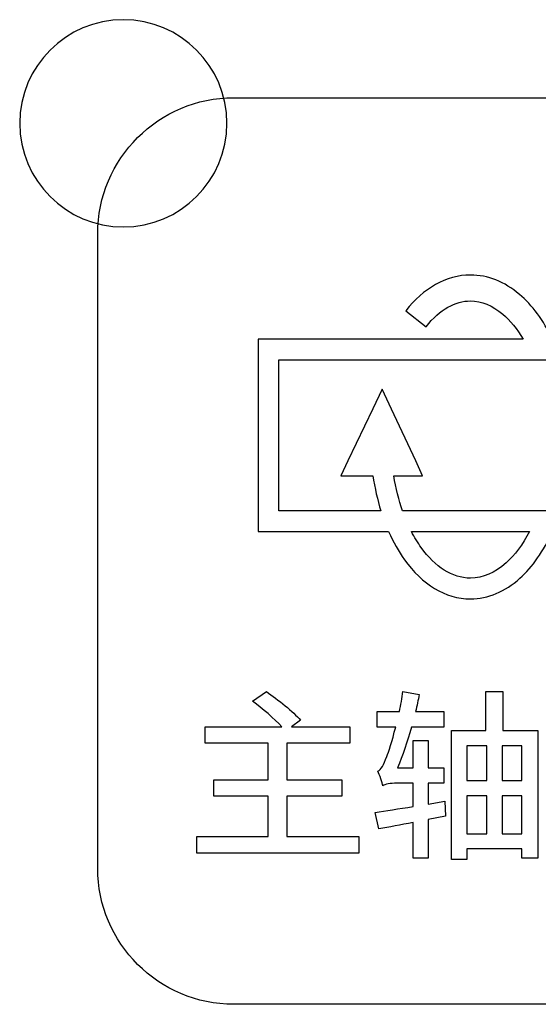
# Model space of a CAD drawing. Header units: millimetres. Extents: x 7180 to 8943, y -2677 to -1782.
# Tile 30 of 101: x 7378 to 7388, y -2343 to -2324. Entities that reach past the tile are written whole.
import ezdxf

# ---------------------------------------------------------------- set-up
doc = ezdxf.new("R2010")
doc.units = ezdxf.units.MM
doc.header["$LTSCALE"] = 3

msp = doc.modelspace()

# ---------------------------------------------------------------- linework, layer by layer
at = {"linetype": 'Continuous', "lineweight": 30}
for points, knots in [([(7379.841, -2323.959), (7380.945, -2323.959), (7381.841, -2324.854), (7381.841, -2325.959), (7381.841, -2325.959), (7381.841, -2327.063), (7380.945, -2327.959), (7379.841, -2327.959), (7379.841, -2327.959), (7378.736, -2327.959), (7377.841, -2327.063), (7377.841, -2325.959), (7377.841, -2325.959), (7377.841, -2324.854), (7378.736, -2323.959), (7379.841, -2323.959)], [0, 0, 0, 0, 0.2, 0.2, 0.2, 0.2, 0.4, 0.4, 0.4, 0.4, 0.6, 0.6, 0.6, 0.6, 1, 1, 1, 1]), ([(7379.841, -2323.959), (7380.945, -2323.959), (7381.841, -2324.854), (7381.841, -2325.959), (7381.841, -2325.959), (7381.841, -2327.063), (7380.945, -2327.959), (7379.841, -2327.959), (7379.841, -2327.959), (7378.736, -2327.959), (7377.841, -2327.063), (7377.841, -2325.959), (7377.841, -2325.959), (7377.841, -2324.854), (7378.736, -2323.959), (7379.841, -2323.959)], [0, 0, 0, 0, 0.2, 0.2, 0.2, 0.2, 0.4, 0.4, 0.4, 0.4, 0.6, 0.6, 0.6, 0.6, 1, 1, 1, 1]), ([(7381.971, -2342.964), (7381.971, -2342.964), (7394.221, -2342.964), (7394.221, -2342.964), (7394.221, -2342.964), (7395.665, -2342.964), (7396.846, -2341.782), (7396.846, -2340.339), (7396.846, -2340.339), (7396.846, -2340.339), (7396.846, -2328.089), (7396.846, -2328.089), (7396.846, -2328.089), (7396.846, -2326.645), (7395.665, -2325.464), (7394.221, -2325.464), (7394.221, -2325.464), (7394.221, -2325.464), (7381.971, -2325.464), (7381.971, -2325.464), (7381.971, -2325.464), (7380.527, -2325.464), (7379.346, -2326.645), (7379.346, -2328.089), (7379.346, -2328.089), (7379.346, -2328.089), (7379.346, -2340.339), (7379.346, -2340.339), (7379.346, -2340.339), (7379.346, -2341.782), (7380.527, -2342.964), (7381.971, -2342.964)], [0, 0, 0, 0, 0.111111, 0.111111, 0.111111, 0.111111, 0.222222, 0.222222, 0.222222, 0.222222, 0.333333, 0.333333, 0.333333, 0.333333, 0.444444, 0.444444, 0.444444, 0.444444, 0.555556, 0.555556, 0.555556, 0.555556, 0.666667, 0.666667, 0.666667, 0.666667, 0.777778, 0.777778, 0.777778, 0.777778, 1, 1, 1, 1]), ([(7381.971, -2342.964), (7381.971, -2342.964), (7394.221, -2342.964), (7394.221, -2342.964), (7394.221, -2342.964), (7395.665, -2342.964), (7396.846, -2341.782), (7396.846, -2340.339), (7396.846, -2340.339), (7396.846, -2340.339), (7396.846, -2328.089), (7396.846, -2328.089), (7396.846, -2328.089), (7396.846, -2326.645), (7395.665, -2325.464), (7394.221, -2325.464), (7394.221, -2325.464), (7394.221, -2325.464), (7381.971, -2325.464), (7381.971, -2325.464), (7381.971, -2325.464), (7380.527, -2325.464), (7379.346, -2326.645), (7379.346, -2328.089), (7379.346, -2328.089), (7379.346, -2328.089), (7379.346, -2340.339), (7379.346, -2340.339), (7379.346, -2340.339), (7379.346, -2341.782), (7380.527, -2342.964), (7381.971, -2342.964)], [0, 0, 0, 0, 0.111111, 0.111111, 0.111111, 0.111111, 0.222222, 0.222222, 0.222222, 0.222222, 0.333333, 0.333333, 0.333333, 0.333333, 0.444444, 0.444444, 0.444444, 0.444444, 0.555556, 0.555556, 0.555556, 0.555556, 0.666667, 0.666667, 0.666667, 0.666667, 0.777778, 0.777778, 0.777778, 0.777778, 1, 1, 1, 1]), ([(7388.121, -2333.839), (7387.955, -2334.215), (7387.74, -2334.522), (7387.496, -2334.741), (7387.496, -2334.741), (7387.496, -2334.741), (7387.495, -2334.741), (7387.495, -2334.741), (7387.495, -2334.741), (7387.209, -2334.998), (7386.882, -2335.138), (7386.541, -2335.138), (7386.541, -2335.138), (7386.054, -2335.138), (7385.609, -2334.857), (7385.268, -2334.382), (7385.268, -2334.382), (7385.154, -2334.223), (7385.051, -2334.04), (7384.962, -2333.839), (7384.962, -2333.839), (7384.962, -2333.839), (7382.642, -2333.839), (7382.642, -2333.839), (7382.642, -2333.839), (7382.642, -2333.839), (7382.442, -2333.84), (7382.442, -2333.84), (7382.442, -2333.84), (7382.442, -2333.84), (7382.442, -2333.64), (7382.442, -2333.64), (7382.442, -2333.64), (7382.442, -2333.64), (7382.442, -2330.322), (7382.442, -2330.322), (7382.442, -2330.322), (7382.442, -2330.322), (7382.442, -2330.123), (7382.442, -2330.123), (7382.442, -2330.123), (7382.442, -2330.123), (7382.642, -2330.123), (7382.642, -2330.123), (7382.642, -2330.123), (7382.642, -2330.123), (7387.559, -2330.124), (7387.559, -2330.124), (7387.559, -2330.124), (7387.442, -2329.926), (7387.309, -2329.763), (7387.164, -2329.641), (7387.164, -2329.641), (7386.97, -2329.477), (7386.757, -2329.387), (7386.541, -2329.387), (7386.541, -2329.387), (7386.393, -2329.387), (7386.247, -2329.428), (7386.108, -2329.507), (7386.108, -2329.507), (7385.96, -2329.59), (7385.817, -2329.718), (7385.685, -2329.886), (7385.685, -2329.886), (7385.685, -2329.886), (7385.293, -2329.577), (7385.293, -2329.577), (7385.293, -2329.577), (7385.463, -2329.36), (7385.656, -2329.19), (7385.864, -2329.073), (7385.864, -2329.073), (7386.08, -2328.951), (7386.309, -2328.887), (7386.541, -2328.887), (7386.541, -2328.887), (7386.878, -2328.887), (7387.201, -2329.019), (7387.487, -2329.26), (7387.487, -2329.26), (7387.733, -2329.469), (7387.951, -2329.762), (7388.123, -2330.124), (7388.123, -2330.124), (7388.123, -2330.124), (7390.103, -2330.125), (7390.103, -2330.125), (7390.103, -2330.125), (7390.103, -2330.125), (7390.103, -2329.328), (7390.103, -2329.328), (7390.103, -2329.328), (7390.103, -2329.328), (7390.103, -2329.128), (7390.103, -2329.128), (7390.103, -2329.128), (7390.103, -2329.128), (7390.303, -2329.128), (7390.303, -2329.128), (7390.303, -2329.128), (7390.303, -2329.128), (7392.126, -2329.128), (7392.126, -2329.128), (7392.126, -2329.128), (7392.126, -2329.128), (7392.326, -2329.128), (7392.326, -2329.128), (7392.326, -2329.128), (7392.326, -2329.128), (7392.326, -2329.328), (7392.326, -2329.328), (7392.326, -2329.328), (7392.326, -2329.328), (7392.326, -2329.632), (7392.326, -2329.632), (7392.326, -2329.632), (7392.326, -2329.632), (7393.675, -2330.735), (7393.675, -2330.735), (7393.675, -2330.735), (7393.675, -2330.735), (7393.747, -2330.794), (7393.747, -2330.794), (7393.747, -2330.794), (7393.747, -2330.794), (7393.748, -2330.89), (7393.748, -2330.89), (7393.748, -2330.89), (7393.748, -2330.89), (7393.75, -2333.04), (7393.75, -2333.04), (7393.75, -2333.04), (7393.75, -2333.04), (7393.75, -2333.137), (7393.75, -2333.137), (7393.75, -2333.137), (7393.75, -2333.137), (7393.675, -2333.196), (7393.675, -2333.196), (7393.675, -2333.196), (7393.675, -2333.196), (7392.326, -2334.272), (7392.326, -2334.272), (7392.326, -2334.272), (7392.326, -2334.272), (7392.326, -2334.636), (7392.326, -2334.636), (7392.326, -2334.636), (7392.326, -2334.636), (7392.326, -2334.836), (7392.326, -2334.836), (7392.326, -2334.836), (7392.326, -2334.836), (7392.126, -2334.836), (7392.126, -2334.836), (7392.126, -2334.836), (7392.126, -2334.836), (7390.303, -2334.836), (7390.303, -2334.836), (7390.303, -2334.836), (7390.303, -2334.836), (7390.103, -2334.836), (7390.103, -2334.836), (7390.103, -2334.836), (7390.103, -2334.836), (7390.103, -2334.636), (7390.103, -2334.636), (7390.103, -2334.636), (7390.103, -2334.636), (7390.103, -2333.839), (7390.103, -2333.839), (7390.103, -2333.839), (7390.103, -2333.839), (7388.121, -2333.839), (7388.121, -2333.839)], [0, 0, 0, 0, 0.022222, 0.022222, 0.022222, 0.022222, 0.044444, 0.044444, 0.044444, 0.044444, 0.066667, 0.066667, 0.066667, 0.066667, 0.088889, 0.088889, 0.088889, 0.088889, 0.111111, 0.111111, 0.111111, 0.111111, 0.133333, 0.133333, 0.133333, 0.133333, 0.155556, 0.155556, 0.155556, 0.155556, 0.177778, 0.177778, 0.177778, 0.177778, 0.2, 0.2, 0.2, 0.2, 0.222222, 0.222222, 0.222222, 0.222222, 0.244444, 0.244444, 0.244444, 0.244444, 0.266667, 0.266667, 0.266667, 0.266667, 0.288889, 0.288889, 0.288889, 0.288889, 0.311111, 0.311111, 0.311111, 0.311111, 0.333333, 0.333333, 0.333333, 0.333333, 0.355556, 0.355556, 0.355556, 0.355556, 0.377778, 0.377778, 0.377778, 0.377778, 0.4, 0.4, 0.4, 0.4, 0.422222, 0.422222, 0.422222, 0.422222, 0.444444, 0.444444, 0.444444, 0.444444, 0.466667, 0.466667, 0.466667, 0.466667, 0.488889, 0.488889, 0.488889, 0.488889, 0.511111, 0.511111, 0.511111, 0.511111, 0.533333, 0.533333, 0.533333, 0.533333, 0.555556, 0.555556, 0.555556, 0.555556, 0.577778, 0.577778, 0.577778, 0.577778, 0.6, 0.6, 0.6, 0.6, 0.622222, 0.622222, 0.622222, 0.622222, 0.644444, 0.644444, 0.644444, 0.644444, 0.666667, 0.666667, 0.666667, 0.666667, 0.688889, 0.688889, 0.688889, 0.688889, 0.711111, 0.711111, 0.711111, 0.711111, 0.733333, 0.733333, 0.733333, 0.733333, 0.755556, 0.755556, 0.755556, 0.755556, 0.777778, 0.777778, 0.777778, 0.777778, 0.8, 0.8, 0.8, 0.8, 0.822222, 0.822222, 0.822222, 0.822222, 0.844444, 0.844444, 0.844444, 0.844444, 0.866667, 0.866667, 0.866667, 0.866667, 0.888889, 0.888889, 0.888889, 0.888889, 0.911111, 0.911111, 0.911111, 0.911111, 0.933333, 0.933333, 0.933333, 0.933333, 0.955556, 0.955556, 0.955556, 0.955556, 1, 1, 1, 1]), ([(7388.121, -2333.839), (7387.955, -2334.215), (7387.74, -2334.522), (7387.496, -2334.741), (7387.496, -2334.741), (7387.496, -2334.741), (7387.495, -2334.741), (7387.495, -2334.741), (7387.495, -2334.741), (7387.209, -2334.998), (7386.882, -2335.138), (7386.541, -2335.138), (7386.541, -2335.138), (7386.054, -2335.138), (7385.609, -2334.857), (7385.268, -2334.382), (7385.268, -2334.382), (7385.154, -2334.223), (7385.051, -2334.04), (7384.962, -2333.839), (7384.962, -2333.839), (7384.962, -2333.839), (7382.642, -2333.839), (7382.642, -2333.839), (7382.642, -2333.839), (7382.642, -2333.839), (7382.442, -2333.84), (7382.442, -2333.84), (7382.442, -2333.84), (7382.442, -2333.84), (7382.442, -2333.64), (7382.442, -2333.64), (7382.442, -2333.64), (7382.442, -2333.64), (7382.442, -2330.322), (7382.442, -2330.322), (7382.442, -2330.322), (7382.442, -2330.322), (7382.442, -2330.123), (7382.442, -2330.123), (7382.442, -2330.123), (7382.442, -2330.123), (7382.642, -2330.123), (7382.642, -2330.123), (7382.642, -2330.123), (7382.642, -2330.123), (7387.559, -2330.124), (7387.559, -2330.124), (7387.559, -2330.124), (7387.442, -2329.926), (7387.309, -2329.763), (7387.164, -2329.641), (7387.164, -2329.641), (7386.97, -2329.477), (7386.757, -2329.387), (7386.541, -2329.387), (7386.541, -2329.387), (7386.393, -2329.387), (7386.247, -2329.428), (7386.108, -2329.507), (7386.108, -2329.507), (7385.96, -2329.59), (7385.817, -2329.718), (7385.685, -2329.886), (7385.685, -2329.886), (7385.685, -2329.886), (7385.293, -2329.577), (7385.293, -2329.577), (7385.293, -2329.577), (7385.463, -2329.36), (7385.656, -2329.19), (7385.864, -2329.073), (7385.864, -2329.073), (7386.08, -2328.951), (7386.309, -2328.887), (7386.541, -2328.887), (7386.541, -2328.887), (7386.878, -2328.887), (7387.201, -2329.019), (7387.487, -2329.26), (7387.487, -2329.26), (7387.733, -2329.469), (7387.951, -2329.762), (7388.123, -2330.124), (7388.123, -2330.124), (7388.123, -2330.124), (7390.103, -2330.125), (7390.103, -2330.125), (7390.103, -2330.125), (7390.103, -2330.125), (7390.103, -2329.328), (7390.103, -2329.328), (7390.103, -2329.328), (7390.103, -2329.328), (7390.103, -2329.128), (7390.103, -2329.128), (7390.103, -2329.128), (7390.103, -2329.128), (7390.303, -2329.128), (7390.303, -2329.128), (7390.303, -2329.128), (7390.303, -2329.128), (7392.126, -2329.128), (7392.126, -2329.128), (7392.126, -2329.128), (7392.126, -2329.128), (7392.326, -2329.128), (7392.326, -2329.128), (7392.326, -2329.128), (7392.326, -2329.128), (7392.326, -2329.328), (7392.326, -2329.328), (7392.326, -2329.328), (7392.326, -2329.328), (7392.326, -2329.632), (7392.326, -2329.632), (7392.326, -2329.632), (7392.326, -2329.632), (7393.675, -2330.735), (7393.675, -2330.735), (7393.675, -2330.735), (7393.675, -2330.735), (7393.747, -2330.794), (7393.747, -2330.794), (7393.747, -2330.794), (7393.747, -2330.794), (7393.748, -2330.89), (7393.748, -2330.89), (7393.748, -2330.89), (7393.748, -2330.89), (7393.75, -2333.04), (7393.75, -2333.04), (7393.75, -2333.04), (7393.75, -2333.04), (7393.75, -2333.137), (7393.75, -2333.137), (7393.75, -2333.137), (7393.75, -2333.137), (7393.675, -2333.196), (7393.675, -2333.196), (7393.675, -2333.196), (7393.675, -2333.196), (7392.326, -2334.272), (7392.326, -2334.272), (7392.326, -2334.272), (7392.326, -2334.272), (7392.326, -2334.636), (7392.326, -2334.636), (7392.326, -2334.636), (7392.326, -2334.636), (7392.326, -2334.836), (7392.326, -2334.836), (7392.326, -2334.836), (7392.326, -2334.836), (7392.126, -2334.836), (7392.126, -2334.836), (7392.126, -2334.836), (7392.126, -2334.836), (7390.303, -2334.836), (7390.303, -2334.836), (7390.303, -2334.836), (7390.303, -2334.836), (7390.103, -2334.836), (7390.103, -2334.836), (7390.103, -2334.836), (7390.103, -2334.836), (7390.103, -2334.636), (7390.103, -2334.636), (7390.103, -2334.636), (7390.103, -2334.636), (7390.103, -2333.839), (7390.103, -2333.839), (7390.103, -2333.839), (7390.103, -2333.839), (7388.121, -2333.839), (7388.121, -2333.839)], [0, 0, 0, 0, 0.022222, 0.022222, 0.022222, 0.022222, 0.044444, 0.044444, 0.044444, 0.044444, 0.066667, 0.066667, 0.066667, 0.066667, 0.088889, 0.088889, 0.088889, 0.088889, 0.111111, 0.111111, 0.111111, 0.111111, 0.133333, 0.133333, 0.133333, 0.133333, 0.155556, 0.155556, 0.155556, 0.155556, 0.177778, 0.177778, 0.177778, 0.177778, 0.2, 0.2, 0.2, 0.2, 0.222222, 0.222222, 0.222222, 0.222222, 0.244444, 0.244444, 0.244444, 0.244444, 0.266667, 0.266667, 0.266667, 0.266667, 0.288889, 0.288889, 0.288889, 0.288889, 0.311111, 0.311111, 0.311111, 0.311111, 0.333333, 0.333333, 0.333333, 0.333333, 0.355556, 0.355556, 0.355556, 0.355556, 0.377778, 0.377778, 0.377778, 0.377778, 0.4, 0.4, 0.4, 0.4, 0.422222, 0.422222, 0.422222, 0.422222, 0.444444, 0.444444, 0.444444, 0.444444, 0.466667, 0.466667, 0.466667, 0.466667, 0.488889, 0.488889, 0.488889, 0.488889, 0.511111, 0.511111, 0.511111, 0.511111, 0.533333, 0.533333, 0.533333, 0.533333, 0.555556, 0.555556, 0.555556, 0.555556, 0.577778, 0.577778, 0.577778, 0.577778, 0.6, 0.6, 0.6, 0.6, 0.622222, 0.622222, 0.622222, 0.622222, 0.644444, 0.644444, 0.644444, 0.644444, 0.666667, 0.666667, 0.666667, 0.666667, 0.688889, 0.688889, 0.688889, 0.688889, 0.711111, 0.711111, 0.711111, 0.711111, 0.733333, 0.733333, 0.733333, 0.733333, 0.755556, 0.755556, 0.755556, 0.755556, 0.777778, 0.777778, 0.777778, 0.777778, 0.8, 0.8, 0.8, 0.8, 0.822222, 0.822222, 0.822222, 0.822222, 0.844444, 0.844444, 0.844444, 0.844444, 0.866667, 0.866667, 0.866667, 0.866667, 0.888889, 0.888889, 0.888889, 0.888889, 0.911111, 0.911111, 0.911111, 0.911111, 0.933333, 0.933333, 0.933333, 0.933333, 0.955556, 0.955556, 0.955556, 0.955556, 1, 1, 1, 1]), ([(7384.177, -2332.475), (7384.177, -2332.475), (7384.657, -2331.473), (7384.657, -2331.473), (7384.657, -2331.473), (7384.657, -2331.473), (7384.838, -2331.093), (7384.838, -2331.093), (7384.838, -2331.093), (7384.838, -2331.093), (7385.017, -2331.475), (7385.017, -2331.475), (7385.017, -2331.475), (7385.017, -2331.475), (7385.485, -2332.476), (7385.485, -2332.476), (7385.485, -2332.476), (7385.485, -2332.476), (7385.618, -2332.76), (7385.618, -2332.76), (7385.618, -2332.76), (7385.618, -2332.76), (7385.304, -2332.76), (7385.304, -2332.76), (7385.304, -2332.76), (7385.304, -2332.76), (7385.062, -2332.76), (7385.062, -2332.76), (7385.062, -2332.76), (7385.101, -2333.004), (7385.159, -2333.232), (7385.232, -2333.441), (7385.232, -2333.441), (7385.232, -2333.441), (7390.103, -2333.441), (7390.103, -2333.441), (7390.103, -2333.441), (7390.103, -2333.441), (7390.103, -2330.523), (7390.103, -2330.523), (7390.103, -2330.523), (7390.103, -2330.523), (7382.842, -2330.521), (7382.842, -2330.521), (7382.842, -2330.521), (7382.842, -2330.521), (7382.842, -2333.441), (7382.842, -2333.441), (7382.842, -2333.441), (7382.842, -2333.441), (7384.813, -2333.441), (7384.813, -2333.441), (7384.813, -2333.441), (7384.746, -2333.228), (7384.694, -2333), (7384.659, -2332.76), (7384.659, -2332.76), (7384.659, -2332.76), (7384.357, -2332.76), (7384.357, -2332.76), (7384.357, -2332.76), (7384.357, -2332.76), (7384.041, -2332.76), (7384.041, -2332.76), (7384.041, -2332.76), (7384.041, -2332.76), (7384.177, -2332.475), (7384.177, -2332.475)], [0, 0, 0, 0, 0.055556, 0.055556, 0.055556, 0.055556, 0.111111, 0.111111, 0.111111, 0.111111, 0.166667, 0.166667, 0.166667, 0.166667, 0.222222, 0.222222, 0.222222, 0.222222, 0.277778, 0.277778, 0.277778, 0.277778, 0.333333, 0.333333, 0.333333, 0.333333, 0.388889, 0.388889, 0.388889, 0.388889, 0.444444, 0.444444, 0.444444, 0.444444, 0.5, 0.5, 0.5, 0.5, 0.555556, 0.555556, 0.555556, 0.555556, 0.611111, 0.611111, 0.611111, 0.611111, 0.666667, 0.666667, 0.666667, 0.666667, 0.722222, 0.722222, 0.722222, 0.722222, 0.777778, 0.777778, 0.777778, 0.777778, 0.833333, 0.833333, 0.833333, 0.833333, 0.888889, 0.888889, 0.888889, 0.888889, 1, 1, 1, 1]), ([(7384.177, -2332.475), (7384.177, -2332.475), (7384.657, -2331.473), (7384.657, -2331.473), (7384.657, -2331.473), (7384.657, -2331.473), (7384.838, -2331.093), (7384.838, -2331.093), (7384.838, -2331.093), (7384.838, -2331.093), (7385.017, -2331.475), (7385.017, -2331.475), (7385.017, -2331.475), (7385.017, -2331.475), (7385.485, -2332.476), (7385.485, -2332.476), (7385.485, -2332.476), (7385.485, -2332.476), (7385.618, -2332.76), (7385.618, -2332.76), (7385.618, -2332.76), (7385.618, -2332.76), (7385.304, -2332.76), (7385.304, -2332.76), (7385.304, -2332.76), (7385.304, -2332.76), (7385.062, -2332.76), (7385.062, -2332.76), (7385.062, -2332.76), (7385.101, -2333.004), (7385.159, -2333.232), (7385.232, -2333.441), (7385.232, -2333.441), (7385.232, -2333.441), (7390.103, -2333.441), (7390.103, -2333.441), (7390.103, -2333.441), (7390.103, -2333.441), (7390.103, -2330.523), (7390.103, -2330.523), (7390.103, -2330.523), (7390.103, -2330.523), (7382.842, -2330.521), (7382.842, -2330.521), (7382.842, -2330.521), (7382.842, -2330.521), (7382.842, -2333.441), (7382.842, -2333.441), (7382.842, -2333.441), (7382.842, -2333.441), (7384.813, -2333.441), (7384.813, -2333.441), (7384.813, -2333.441), (7384.746, -2333.228), (7384.694, -2333), (7384.659, -2332.76), (7384.659, -2332.76), (7384.659, -2332.76), (7384.357, -2332.76), (7384.357, -2332.76), (7384.357, -2332.76), (7384.357, -2332.76), (7384.041, -2332.76), (7384.041, -2332.76), (7384.041, -2332.76), (7384.041, -2332.76), (7384.177, -2332.475), (7384.177, -2332.475)], [0, 0, 0, 0, 0.055556, 0.055556, 0.055556, 0.055556, 0.111111, 0.111111, 0.111111, 0.111111, 0.166667, 0.166667, 0.166667, 0.166667, 0.222222, 0.222222, 0.222222, 0.222222, 0.277778, 0.277778, 0.277778, 0.277778, 0.333333, 0.333333, 0.333333, 0.333333, 0.388889, 0.388889, 0.388889, 0.388889, 0.444444, 0.444444, 0.444444, 0.444444, 0.5, 0.5, 0.5, 0.5, 0.555556, 0.555556, 0.555556, 0.555556, 0.611111, 0.611111, 0.611111, 0.611111, 0.666667, 0.666667, 0.666667, 0.666667, 0.722222, 0.722222, 0.722222, 0.722222, 0.777778, 0.777778, 0.777778, 0.777778, 0.833333, 0.833333, 0.833333, 0.833333, 0.888889, 0.888889, 0.888889, 0.888889, 1, 1, 1, 1]), ([(7385.403, -2333.839), (7385.461, -2333.951), (7385.524, -2334.055), (7385.592, -2334.149), (7385.592, -2334.149), (7385.857, -2334.519), (7386.19, -2334.738), (7386.541, -2334.738), (7386.541, -2334.738), (7386.781, -2334.738), (7387.017, -2334.635), (7387.229, -2334.445), (7387.229, -2334.445), (7387.229, -2334.445), (7387.228, -2334.445), (7387.228, -2334.445), (7387.228, -2334.445), (7387.397, -2334.294), (7387.549, -2334.089), (7387.678, -2333.839), (7387.678, -2333.839), (7387.678, -2333.839), (7385.403, -2333.839), (7385.403, -2333.839)], [0, 0, 0, 0, 0.142857, 0.142857, 0.142857, 0.142857, 0.285714, 0.285714, 0.285714, 0.285714, 0.428571, 0.428571, 0.428571, 0.428571, 0.571429, 0.571429, 0.571429, 0.571429, 0.714286, 0.714286, 0.714286, 0.714286, 1, 1, 1, 1]), ([(7385.403, -2333.839), (7385.461, -2333.951), (7385.524, -2334.055), (7385.592, -2334.149), (7385.592, -2334.149), (7385.857, -2334.519), (7386.19, -2334.738), (7386.541, -2334.738), (7386.541, -2334.738), (7386.781, -2334.738), (7387.017, -2334.635), (7387.229, -2334.445), (7387.229, -2334.445), (7387.229, -2334.445), (7387.228, -2334.445), (7387.228, -2334.445), (7387.228, -2334.445), (7387.397, -2334.294), (7387.549, -2334.089), (7387.678, -2333.839), (7387.678, -2333.839), (7387.678, -2333.839), (7385.403, -2333.839), (7385.403, -2333.839)], [0, 0, 0, 0, 0.142857, 0.142857, 0.142857, 0.142857, 0.285714, 0.285714, 0.285714, 0.285714, 0.428571, 0.428571, 0.428571, 0.428571, 0.571429, 0.571429, 0.571429, 0.571429, 0.714286, 0.714286, 0.714286, 0.714286, 1, 1, 1, 1]), ([(7382.998, -2339.726), (7382.998, -2339.726), (7382.998, -2338.946), (7382.998, -2338.946), (7382.998, -2338.946), (7382.998, -2338.946), (7384.056, -2338.946), (7384.056, -2338.946), (7384.056, -2338.946), (7384.056, -2338.946), (7384.056, -2338.628), (7384.056, -2338.628), (7384.056, -2338.628), (7384.056, -2338.628), (7382.998, -2338.628), (7382.998, -2338.628), (7382.998, -2338.628), (7382.998, -2338.628), (7382.998, -2337.926), (7382.998, -2337.926), (7382.998, -2337.926), (7382.998, -2337.926), (7384.211, -2337.926), (7384.211, -2337.926), (7384.211, -2337.926), (7384.211, -2337.926), (7384.211, -2337.605), (7384.211, -2337.605), (7384.211, -2337.605), (7384.211, -2337.605), (7383.09, -2337.605), (7383.09, -2337.605), (7383.09, -2337.605), (7383.09, -2337.605), (7383.262, -2337.482), (7383.262, -2337.482), (7383.262, -2337.482), (7383.118, -2337.316), (7382.828, -2337.08), (7382.603, -2336.928), (7382.603, -2336.928), (7382.603, -2336.928), (7382.335, -2337.115), (7382.335, -2337.115), (7382.335, -2337.115), (7382.529, -2337.253), (7382.758, -2337.45), (7382.903, -2337.605), (7382.903, -2337.605), (7382.903, -2337.605), (7381.421, -2337.605), (7381.421, -2337.605), (7381.421, -2337.605), (7381.421, -2337.605), (7381.421, -2337.926), (7381.421, -2337.926), (7381.421, -2337.926), (7381.421, -2337.926), (7382.638, -2337.926), (7382.638, -2337.926), (7382.638, -2337.926), (7382.638, -2337.926), (7382.638, -2338.628), (7382.638, -2338.628), (7382.638, -2338.628), (7382.638, -2338.628), (7381.59, -2338.628), (7381.59, -2338.628), (7381.59, -2338.628), (7381.59, -2338.628), (7381.59, -2338.946), (7381.59, -2338.946), (7381.59, -2338.946), (7381.59, -2338.946), (7382.638, -2338.946), (7382.638, -2338.946), (7382.638, -2338.946), (7382.638, -2338.946), (7382.638, -2339.726), (7382.638, -2339.726), (7382.638, -2339.726), (7382.638, -2339.726), (7381.262, -2339.726), (7381.262, -2339.726), (7381.262, -2339.726), (7381.262, -2339.726), (7381.262, -2340.047), (7381.262, -2340.047), (7381.262, -2340.047), (7381.262, -2340.047), (7384.388, -2340.047), (7384.388, -2340.047), (7384.388, -2340.047), (7384.388, -2340.047), (7384.388, -2339.726), (7384.388, -2339.726), (7384.388, -2339.726), (7384.388, -2339.726), (7382.998, -2339.726), (7382.998, -2339.726)], [0, 0, 0, 0, 0.038462, 0.038462, 0.038462, 0.038462, 0.076923, 0.076923, 0.076923, 0.076923, 0.115385, 0.115385, 0.115385, 0.115385, 0.153846, 0.153846, 0.153846, 0.153846, 0.192308, 0.192308, 0.192308, 0.192308, 0.230769, 0.230769, 0.230769, 0.230769, 0.269231, 0.269231, 0.269231, 0.269231, 0.307692, 0.307692, 0.307692, 0.307692, 0.346154, 0.346154, 0.346154, 0.346154, 0.384615, 0.384615, 0.384615, 0.384615, 0.423077, 0.423077, 0.423077, 0.423077, 0.461538, 0.461538, 0.461538, 0.461538, 0.5, 0.5, 0.5, 0.5, 0.538462, 0.538462, 0.538462, 0.538462, 0.576923, 0.576923, 0.576923, 0.576923, 0.615385, 0.615385, 0.615385, 0.615385, 0.653846, 0.653846, 0.653846, 0.653846, 0.692308, 0.692308, 0.692308, 0.692308, 0.730769, 0.730769, 0.730769, 0.730769, 0.769231, 0.769231, 0.769231, 0.769231, 0.807692, 0.807692, 0.807692, 0.807692, 0.846154, 0.846154, 0.846154, 0.846154, 0.884615, 0.884615, 0.884615, 0.884615, 0.923077, 0.923077, 0.923077, 0.923077, 1, 1, 1, 1]), ([(7382.998, -2339.726), (7382.998, -2339.726), (7382.998, -2338.946), (7382.998, -2338.946), (7382.998, -2338.946), (7382.998, -2338.946), (7384.056, -2338.946), (7384.056, -2338.946), (7384.056, -2338.946), (7384.056, -2338.946), (7384.056, -2338.628), (7384.056, -2338.628), (7384.056, -2338.628), (7384.056, -2338.628), (7382.998, -2338.628), (7382.998, -2338.628), (7382.998, -2338.628), (7382.998, -2338.628), (7382.998, -2337.926), (7382.998, -2337.926), (7382.998, -2337.926), (7382.998, -2337.926), (7384.211, -2337.926), (7384.211, -2337.926), (7384.211, -2337.926), (7384.211, -2337.926), (7384.211, -2337.605), (7384.211, -2337.605), (7384.211, -2337.605), (7384.211, -2337.605), (7383.09, -2337.605), (7383.09, -2337.605), (7383.09, -2337.605), (7383.09, -2337.605), (7383.262, -2337.482), (7383.262, -2337.482), (7383.262, -2337.482), (7383.118, -2337.316), (7382.828, -2337.08), (7382.603, -2336.928), (7382.603, -2336.928), (7382.603, -2336.928), (7382.335, -2337.115), (7382.335, -2337.115), (7382.335, -2337.115), (7382.529, -2337.253), (7382.758, -2337.45), (7382.903, -2337.605), (7382.903, -2337.605), (7382.903, -2337.605), (7381.421, -2337.605), (7381.421, -2337.605), (7381.421, -2337.605), (7381.421, -2337.605), (7381.421, -2337.926), (7381.421, -2337.926), (7381.421, -2337.926), (7381.421, -2337.926), (7382.638, -2337.926), (7382.638, -2337.926), (7382.638, -2337.926), (7382.638, -2337.926), (7382.638, -2338.628), (7382.638, -2338.628), (7382.638, -2338.628), (7382.638, -2338.628), (7381.59, -2338.628), (7381.59, -2338.628), (7381.59, -2338.628), (7381.59, -2338.628), (7381.59, -2338.946), (7381.59, -2338.946), (7381.59, -2338.946), (7381.59, -2338.946), (7382.638, -2338.946), (7382.638, -2338.946), (7382.638, -2338.946), (7382.638, -2338.946), (7382.638, -2339.726), (7382.638, -2339.726), (7382.638, -2339.726), (7382.638, -2339.726), (7381.262, -2339.726), (7381.262, -2339.726), (7381.262, -2339.726), (7381.262, -2339.726), (7381.262, -2340.047), (7381.262, -2340.047), (7381.262, -2340.047), (7381.262, -2340.047), (7384.388, -2340.047), (7384.388, -2340.047), (7384.388, -2340.047), (7384.388, -2340.047), (7384.388, -2339.726), (7384.388, -2339.726), (7384.388, -2339.726), (7384.388, -2339.726), (7382.998, -2339.726), (7382.998, -2339.726)], [0, 0, 0, 0, 0.038462, 0.038462, 0.038462, 0.038462, 0.076923, 0.076923, 0.076923, 0.076923, 0.115385, 0.115385, 0.115385, 0.115385, 0.153846, 0.153846, 0.153846, 0.153846, 0.192308, 0.192308, 0.192308, 0.192308, 0.230769, 0.230769, 0.230769, 0.230769, 0.269231, 0.269231, 0.269231, 0.269231, 0.307692, 0.307692, 0.307692, 0.307692, 0.346154, 0.346154, 0.346154, 0.346154, 0.384615, 0.384615, 0.384615, 0.384615, 0.423077, 0.423077, 0.423077, 0.423077, 0.461538, 0.461538, 0.461538, 0.461538, 0.5, 0.5, 0.5, 0.5, 0.538462, 0.538462, 0.538462, 0.538462, 0.576923, 0.576923, 0.576923, 0.576923, 0.615385, 0.615385, 0.615385, 0.615385, 0.653846, 0.653846, 0.653846, 0.653846, 0.692308, 0.692308, 0.692308, 0.692308, 0.730769, 0.730769, 0.730769, 0.730769, 0.769231, 0.769231, 0.769231, 0.769231, 0.807692, 0.807692, 0.807692, 0.807692, 0.846154, 0.846154, 0.846154, 0.846154, 0.884615, 0.884615, 0.884615, 0.884615, 0.923077, 0.923077, 0.923077, 0.923077, 1, 1, 1, 1]), ([(7386.047, -2339.045), (7386.047, -2339.045), (7385.723, -2339.101), (7385.723, -2339.101), (7385.723, -2339.101), (7385.723, -2339.101), (7385.723, -2338.695), (7385.723, -2338.695), (7385.723, -2338.695), (7385.723, -2338.695), (7386.03, -2338.695), (7386.03, -2338.695), (7386.03, -2338.695), (7386.03, -2338.695), (7386.03, -2338.399), (7386.03, -2338.399), (7386.03, -2338.399), (7386.03, -2338.399), (7385.723, -2338.399), (7385.723, -2338.399), (7385.723, -2338.399), (7385.723, -2338.399), (7385.723, -2337.873), (7385.723, -2337.873), (7385.723, -2337.873), (7385.723, -2337.873), (7385.433, -2337.873), (7385.433, -2337.873), (7385.433, -2337.873), (7385.433, -2337.873), (7385.433, -2338.399), (7385.433, -2338.399), (7385.433, -2338.399), (7385.433, -2338.399), (7385.134, -2338.399), (7385.134, -2338.399), (7385.134, -2338.399), (7385.229, -2338.166), (7385.324, -2337.898), (7385.402, -2337.616), (7385.402, -2337.616), (7385.402, -2337.616), (7386.03, -2337.616), (7386.03, -2337.616), (7386.03, -2337.616), (7386.03, -2337.616), (7386.03, -2337.313), (7386.03, -2337.313), (7386.03, -2337.313), (7386.03, -2337.313), (7385.483, -2337.313), (7385.483, -2337.313), (7385.483, -2337.313), (7385.508, -2337.203), (7385.532, -2337.09), (7385.553, -2336.984), (7385.553, -2336.984), (7385.553, -2336.984), (7385.239, -2336.925), (7385.239, -2336.925), (7385.239, -2336.925), (7385.222, -2337.052), (7385.197, -2337.186), (7385.172, -2337.313), (7385.172, -2337.313), (7385.172, -2337.313), (7384.738, -2337.313), (7384.738, -2337.313), (7384.738, -2337.313), (7384.738, -2337.313), (7384.738, -2337.616), (7384.738, -2337.616), (7384.738, -2337.616), (7384.738, -2337.616), (7385.098, -2337.616), (7385.098, -2337.616), (7385.098, -2337.616), (7385.028, -2337.884), (7384.961, -2338.099), (7384.925, -2338.18), (7384.925, -2338.18), (7384.865, -2338.336), (7384.82, -2338.445), (7384.753, -2338.463), (7384.753, -2338.463), (7384.791, -2338.537), (7384.837, -2338.685), (7384.851, -2338.745), (7384.851, -2338.745), (7384.883, -2338.717), (7385, -2338.695), (7385.116, -2338.695), (7385.116, -2338.695), (7385.116, -2338.695), (7385.433, -2338.695), (7385.433, -2338.695), (7385.433, -2338.695), (7385.433, -2338.695), (7385.433, -2339.147), (7385.433, -2339.147), (7385.433, -2339.147), (7385.158, -2339.189), (7384.901, -2339.232), (7384.703, -2339.26), (7384.703, -2339.26), (7384.703, -2339.26), (7384.774, -2339.577), (7384.774, -2339.577), (7384.774, -2339.577), (7384.968, -2339.546), (7385.194, -2339.5), (7385.433, -2339.454), (7385.433, -2339.454), (7385.433, -2339.454), (7385.433, -2340.145), (7385.433, -2340.145), (7385.433, -2340.145), (7385.433, -2340.145), (7385.723, -2340.145), (7385.723, -2340.145), (7385.723, -2340.145), (7385.723, -2340.145), (7385.723, -2339.394), (7385.723, -2339.394), (7385.723, -2339.394), (7385.723, -2339.394), (7386.061, -2339.33), (7386.061, -2339.33), (7386.061, -2339.33), (7386.061, -2339.33), (7386.047, -2339.045), (7386.047, -2339.045)], [0, 0, 0, 0, 0.029412, 0.029412, 0.029412, 0.029412, 0.058824, 0.058824, 0.058824, 0.058824, 0.088235, 0.088235, 0.088235, 0.088235, 0.117647, 0.117647, 0.117647, 0.117647, 0.147059, 0.147059, 0.147059, 0.147059, 0.176471, 0.176471, 0.176471, 0.176471, 0.205882, 0.205882, 0.205882, 0.205882, 0.235294, 0.235294, 0.235294, 0.235294, 0.264706, 0.264706, 0.264706, 0.264706, 0.294118, 0.294118, 0.294118, 0.294118, 0.323529, 0.323529, 0.323529, 0.323529, 0.352941, 0.352941, 0.352941, 0.352941, 0.382353, 0.382353, 0.382353, 0.382353, 0.411765, 0.411765, 0.411765, 0.411765, 0.441176, 0.441176, 0.441176, 0.441176, 0.470588, 0.470588, 0.470588, 0.470588, 0.5, 0.5, 0.5, 0.5, 0.529412, 0.529412, 0.529412, 0.529412, 0.558824, 0.558824, 0.558824, 0.558824, 0.588235, 0.588235, 0.588235, 0.588235, 0.617647, 0.617647, 0.617647, 0.617647, 0.647059, 0.647059, 0.647059, 0.647059, 0.676471, 0.676471, 0.676471, 0.676471, 0.705882, 0.705882, 0.705882, 0.705882, 0.735294, 0.735294, 0.735294, 0.735294, 0.764706, 0.764706, 0.764706, 0.764706, 0.794118, 0.794118, 0.794118, 0.794118, 0.823529, 0.823529, 0.823529, 0.823529, 0.852941, 0.852941, 0.852941, 0.852941, 0.882353, 0.882353, 0.882353, 0.882353, 0.911765, 0.911765, 0.911765, 0.911765, 0.941176, 0.941176, 0.941176, 0.941176, 1, 1, 1, 1]), ([(7386.047, -2339.045), (7386.047, -2339.045), (7385.723, -2339.101), (7385.723, -2339.101), (7385.723, -2339.101), (7385.723, -2339.101), (7385.723, -2338.695), (7385.723, -2338.695), (7385.723, -2338.695), (7385.723, -2338.695), (7386.03, -2338.695), (7386.03, -2338.695), (7386.03, -2338.695), (7386.03, -2338.695), (7386.03, -2338.399), (7386.03, -2338.399), (7386.03, -2338.399), (7386.03, -2338.399), (7385.723, -2338.399), (7385.723, -2338.399), (7385.723, -2338.399), (7385.723, -2338.399), (7385.723, -2337.873), (7385.723, -2337.873), (7385.723, -2337.873), (7385.723, -2337.873), (7385.433, -2337.873), (7385.433, -2337.873), (7385.433, -2337.873), (7385.433, -2337.873), (7385.433, -2338.399), (7385.433, -2338.399), (7385.433, -2338.399), (7385.433, -2338.399), (7385.134, -2338.399), (7385.134, -2338.399), (7385.134, -2338.399), (7385.229, -2338.166), (7385.324, -2337.898), (7385.402, -2337.616), (7385.402, -2337.616), (7385.402, -2337.616), (7386.03, -2337.616), (7386.03, -2337.616), (7386.03, -2337.616), (7386.03, -2337.616), (7386.03, -2337.313), (7386.03, -2337.313), (7386.03, -2337.313), (7386.03, -2337.313), (7385.483, -2337.313), (7385.483, -2337.313), (7385.483, -2337.313), (7385.508, -2337.203), (7385.532, -2337.09), (7385.553, -2336.984), (7385.553, -2336.984), (7385.553, -2336.984), (7385.239, -2336.925), (7385.239, -2336.925), (7385.239, -2336.925), (7385.222, -2337.052), (7385.197, -2337.186), (7385.172, -2337.313), (7385.172, -2337.313), (7385.172, -2337.313), (7384.738, -2337.313), (7384.738, -2337.313), (7384.738, -2337.313), (7384.738, -2337.313), (7384.738, -2337.616), (7384.738, -2337.616), (7384.738, -2337.616), (7384.738, -2337.616), (7385.098, -2337.616), (7385.098, -2337.616), (7385.098, -2337.616), (7385.028, -2337.884), (7384.961, -2338.099), (7384.925, -2338.18), (7384.925, -2338.18), (7384.865, -2338.336), (7384.82, -2338.445), (7384.753, -2338.463), (7384.753, -2338.463), (7384.791, -2338.537), (7384.837, -2338.685), (7384.851, -2338.745), (7384.851, -2338.745), (7384.883, -2338.717), (7385, -2338.695), (7385.116, -2338.695), (7385.116, -2338.695), (7385.116, -2338.695), (7385.433, -2338.695), (7385.433, -2338.695), (7385.433, -2338.695), (7385.433, -2338.695), (7385.433, -2339.147), (7385.433, -2339.147), (7385.433, -2339.147), (7385.158, -2339.189), (7384.901, -2339.232), (7384.703, -2339.26), (7384.703, -2339.26), (7384.703, -2339.26), (7384.774, -2339.577), (7384.774, -2339.577), (7384.774, -2339.577), (7384.968, -2339.546), (7385.194, -2339.5), (7385.433, -2339.454), (7385.433, -2339.454), (7385.433, -2339.454), (7385.433, -2340.145), (7385.433, -2340.145), (7385.433, -2340.145), (7385.433, -2340.145), (7385.723, -2340.145), (7385.723, -2340.145), (7385.723, -2340.145), (7385.723, -2340.145), (7385.723, -2339.394), (7385.723, -2339.394), (7385.723, -2339.394), (7385.723, -2339.394), (7386.061, -2339.33), (7386.061, -2339.33), (7386.061, -2339.33), (7386.061, -2339.33), (7386.047, -2339.045), (7386.047, -2339.045)], [0, 0, 0, 0, 0.029412, 0.029412, 0.029412, 0.029412, 0.058824, 0.058824, 0.058824, 0.058824, 0.088235, 0.088235, 0.088235, 0.088235, 0.117647, 0.117647, 0.117647, 0.117647, 0.147059, 0.147059, 0.147059, 0.147059, 0.176471, 0.176471, 0.176471, 0.176471, 0.205882, 0.205882, 0.205882, 0.205882, 0.235294, 0.235294, 0.235294, 0.235294, 0.264706, 0.264706, 0.264706, 0.264706, 0.294118, 0.294118, 0.294118, 0.294118, 0.323529, 0.323529, 0.323529, 0.323529, 0.352941, 0.352941, 0.352941, 0.352941, 0.382353, 0.382353, 0.382353, 0.382353, 0.411765, 0.411765, 0.411765, 0.411765, 0.441176, 0.441176, 0.441176, 0.441176, 0.470588, 0.470588, 0.470588, 0.470588, 0.5, 0.5, 0.5, 0.5, 0.529412, 0.529412, 0.529412, 0.529412, 0.558824, 0.558824, 0.558824, 0.558824, 0.588235, 0.588235, 0.588235, 0.588235, 0.617647, 0.617647, 0.617647, 0.617647, 0.647059, 0.647059, 0.647059, 0.647059, 0.676471, 0.676471, 0.676471, 0.676471, 0.705882, 0.705882, 0.705882, 0.705882, 0.735294, 0.735294, 0.735294, 0.735294, 0.764706, 0.764706, 0.764706, 0.764706, 0.794118, 0.794118, 0.794118, 0.794118, 0.823529, 0.823529, 0.823529, 0.823529, 0.852941, 0.852941, 0.852941, 0.852941, 0.882353, 0.882353, 0.882353, 0.882353, 0.911765, 0.911765, 0.911765, 0.911765, 0.941176, 0.941176, 0.941176, 0.941176, 1, 1, 1, 1]), ([(7387.166, -2337.676), (7387.166, -2337.676), (7387.166, -2336.925), (7387.166, -2336.925), (7387.166, -2336.925), (7387.166, -2336.925), (7386.841, -2336.925), (7386.841, -2336.925), (7386.841, -2336.925), (7386.841, -2336.925), (7386.841, -2337.676), (7386.841, -2337.676), (7386.841, -2337.676), (7386.841, -2337.676), (7386.174, -2337.676), (7386.174, -2337.676), (7386.174, -2337.676), (7386.174, -2337.676), (7386.174, -2340.166), (7386.174, -2340.166), (7386.174, -2340.166), (7386.174, -2340.166), (7386.471, -2340.166), (7386.471, -2340.166), (7386.471, -2340.166), (7386.471, -2340.166), (7386.471, -2339.965), (7386.471, -2339.965), (7386.471, -2339.965), (7386.471, -2339.965), (7387.532, -2339.965), (7387.532, -2339.965), (7387.532, -2339.965), (7387.532, -2339.965), (7387.532, -2340.142), (7387.532, -2340.142), (7387.532, -2340.142), (7387.532, -2340.142), (7387.839, -2340.142), (7387.839, -2340.142), (7387.839, -2340.142), (7387.839, -2340.142), (7387.839, -2337.676), (7387.839, -2337.676), (7387.839, -2337.676), (7387.839, -2337.676), (7387.166, -2337.676), (7387.166, -2337.676)], [0, 0, 0, 0, 0.076923, 0.076923, 0.076923, 0.076923, 0.153846, 0.153846, 0.153846, 0.153846, 0.230769, 0.230769, 0.230769, 0.230769, 0.307692, 0.307692, 0.307692, 0.307692, 0.384615, 0.384615, 0.384615, 0.384615, 0.461538, 0.461538, 0.461538, 0.461538, 0.538462, 0.538462, 0.538462, 0.538462, 0.615385, 0.615385, 0.615385, 0.615385, 0.692308, 0.692308, 0.692308, 0.692308, 0.769231, 0.769231, 0.769231, 0.769231, 0.846154, 0.846154, 0.846154, 0.846154, 1, 1, 1, 1]), ([(7387.166, -2337.676), (7387.166, -2337.676), (7387.166, -2336.925), (7387.166, -2336.925), (7387.166, -2336.925), (7387.166, -2336.925), (7386.841, -2336.925), (7386.841, -2336.925), (7386.841, -2336.925), (7386.841, -2336.925), (7386.841, -2337.676), (7386.841, -2337.676), (7386.841, -2337.676), (7386.841, -2337.676), (7386.174, -2337.676), (7386.174, -2337.676), (7386.174, -2337.676), (7386.174, -2337.676), (7386.174, -2340.166), (7386.174, -2340.166), (7386.174, -2340.166), (7386.174, -2340.166), (7386.471, -2340.166), (7386.471, -2340.166), (7386.471, -2340.166), (7386.471, -2340.166), (7386.471, -2339.965), (7386.471, -2339.965), (7386.471, -2339.965), (7386.471, -2339.965), (7387.532, -2339.965), (7387.532, -2339.965), (7387.532, -2339.965), (7387.532, -2339.965), (7387.532, -2340.142), (7387.532, -2340.142), (7387.532, -2340.142), (7387.532, -2340.142), (7387.839, -2340.142), (7387.839, -2340.142), (7387.839, -2340.142), (7387.839, -2340.142), (7387.839, -2337.676), (7387.839, -2337.676), (7387.839, -2337.676), (7387.839, -2337.676), (7387.166, -2337.676), (7387.166, -2337.676)], [0, 0, 0, 0, 0.076923, 0.076923, 0.076923, 0.076923, 0.153846, 0.153846, 0.153846, 0.153846, 0.230769, 0.230769, 0.230769, 0.230769, 0.307692, 0.307692, 0.307692, 0.307692, 0.384615, 0.384615, 0.384615, 0.384615, 0.461538, 0.461538, 0.461538, 0.461538, 0.538462, 0.538462, 0.538462, 0.538462, 0.615385, 0.615385, 0.615385, 0.615385, 0.692308, 0.692308, 0.692308, 0.692308, 0.769231, 0.769231, 0.769231, 0.769231, 0.846154, 0.846154, 0.846154, 0.846154, 1, 1, 1, 1]), ([(7386.855, -2337.972), (7386.855, -2337.972), (7386.855, -2338.646), (7386.855, -2338.646), (7386.855, -2338.646), (7386.855, -2338.646), (7386.471, -2338.646), (7386.471, -2338.646), (7386.471, -2338.646), (7386.471, -2338.646), (7386.471, -2337.972), (7386.471, -2337.972), (7386.471, -2337.972), (7386.471, -2337.972), (7386.855, -2337.972), (7386.855, -2337.972)], [0, 0, 0, 0, 0.2, 0.2, 0.2, 0.2, 0.4, 0.4, 0.4, 0.4, 0.6, 0.6, 0.6, 0.6, 1, 1, 1, 1]), ([(7386.855, -2337.972), (7386.855, -2337.972), (7386.855, -2338.646), (7386.855, -2338.646), (7386.855, -2338.646), (7386.855, -2338.646), (7386.471, -2338.646), (7386.471, -2338.646), (7386.471, -2338.646), (7386.471, -2338.646), (7386.471, -2337.972), (7386.471, -2337.972), (7386.471, -2337.972), (7386.471, -2337.972), (7386.855, -2337.972), (7386.855, -2337.972)], [0, 0, 0, 0, 0.2, 0.2, 0.2, 0.2, 0.4, 0.4, 0.4, 0.4, 0.6, 0.6, 0.6, 0.6, 1, 1, 1, 1]), ([(7387.532, -2338.646), (7387.532, -2338.646), (7387.151, -2338.646), (7387.151, -2338.646), (7387.151, -2338.646), (7387.151, -2338.646), (7387.151, -2337.972), (7387.151, -2337.972), (7387.151, -2337.972), (7387.151, -2337.972), (7387.532, -2337.972), (7387.532, -2337.972), (7387.532, -2337.972), (7387.532, -2337.972), (7387.532, -2338.646), (7387.532, -2338.646)], [0, 0, 0, 0, 0.2, 0.2, 0.2, 0.2, 0.4, 0.4, 0.4, 0.4, 0.6, 0.6, 0.6, 0.6, 1, 1, 1, 1]), ([(7387.532, -2338.646), (7387.532, -2338.646), (7387.151, -2338.646), (7387.151, -2338.646), (7387.151, -2338.646), (7387.151, -2338.646), (7387.151, -2337.972), (7387.151, -2337.972), (7387.151, -2337.972), (7387.151, -2337.972), (7387.532, -2337.972), (7387.532, -2337.972), (7387.532, -2337.972), (7387.532, -2337.972), (7387.532, -2338.646), (7387.532, -2338.646)], [0, 0, 0, 0, 0.2, 0.2, 0.2, 0.2, 0.4, 0.4, 0.4, 0.4, 0.6, 0.6, 0.6, 0.6, 1, 1, 1, 1]), ([(7386.471, -2338.939), (7386.471, -2338.939), (7386.855, -2338.939), (7386.855, -2338.939), (7386.855, -2338.939), (7386.855, -2338.939), (7386.855, -2339.673), (7386.855, -2339.673), (7386.855, -2339.673), (7386.855, -2339.673), (7386.471, -2339.673), (7386.471, -2339.673), (7386.471, -2339.673), (7386.471, -2339.673), (7386.471, -2338.939), (7386.471, -2338.939)], [0, 0, 0, 0, 0.2, 0.2, 0.2, 0.2, 0.4, 0.4, 0.4, 0.4, 0.6, 0.6, 0.6, 0.6, 1, 1, 1, 1]), ([(7386.471, -2338.939), (7386.471, -2338.939), (7386.855, -2338.939), (7386.855, -2338.939), (7386.855, -2338.939), (7386.855, -2338.939), (7386.855, -2339.673), (7386.855, -2339.673), (7386.855, -2339.673), (7386.855, -2339.673), (7386.471, -2339.673), (7386.471, -2339.673), (7386.471, -2339.673), (7386.471, -2339.673), (7386.471, -2338.939), (7386.471, -2338.939)], [0, 0, 0, 0, 0.2, 0.2, 0.2, 0.2, 0.4, 0.4, 0.4, 0.4, 0.6, 0.6, 0.6, 0.6, 1, 1, 1, 1]), ([(7387.151, -2339.673), (7387.151, -2339.673), (7387.151, -2338.939), (7387.151, -2338.939), (7387.151, -2338.939), (7387.151, -2338.939), (7387.532, -2338.939), (7387.532, -2338.939), (7387.532, -2338.939), (7387.532, -2338.939), (7387.532, -2339.673), (7387.532, -2339.673), (7387.532, -2339.673), (7387.532, -2339.673), (7387.151, -2339.673), (7387.151, -2339.673)], [0, 0, 0, 0, 0.2, 0.2, 0.2, 0.2, 0.4, 0.4, 0.4, 0.4, 0.6, 0.6, 0.6, 0.6, 1, 1, 1, 1]), ([(7387.151, -2339.673), (7387.151, -2339.673), (7387.151, -2338.939), (7387.151, -2338.939), (7387.151, -2338.939), (7387.151, -2338.939), (7387.532, -2338.939), (7387.532, -2338.939), (7387.532, -2338.939), (7387.532, -2338.939), (7387.532, -2339.673), (7387.532, -2339.673), (7387.532, -2339.673), (7387.532, -2339.673), (7387.151, -2339.673), (7387.151, -2339.673)], [0, 0, 0, 0, 0.2, 0.2, 0.2, 0.2, 0.4, 0.4, 0.4, 0.4, 0.6, 0.6, 0.6, 0.6, 1, 1, 1, 1])]:
    msp.add_open_spline(points, degree=3, knots=knots, dxfattribs=at)

doc.saveas('drawing.dxf')
